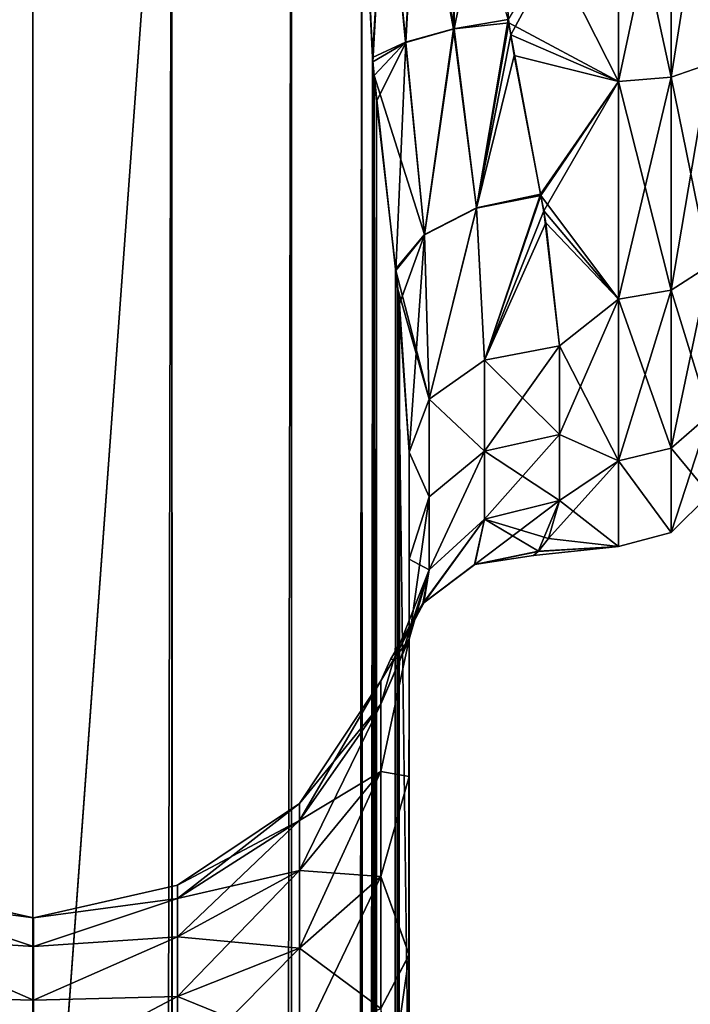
# Model space of a CAD drawing. Extents: x -23 to 470, y -2000 to 0.
# Tile 126 of 172: x 161 to 183, y -67 to -34. Entities that reach past the tile are written whole.
import ezdxf

# ---------------------------------------------------------------- set-up
doc = ezdxf.new("R2010")
doc.units = 0
doc.header["$LTSCALE"] = 64.024212
for name, color, linetype in [('153', 7, 'CONTINUOUS'), ('157', 7, 'CONTINUOUS'), ('159', 7, 'CONTINUOUS'), ('160', 7, 'CONTINUOUS'), ('164', 7, 'CONTINUOUS'), ('165', 7, 'CONTINUOUS'), ('200', 7, 'CONTINUOUS'), ('201', 7, 'CONTINUOUS'), ('202', 7, 'CONTINUOUS'), ('203', 7, 'CONTINUOUS'), ('204', 7, 'CONTINUOUS')]:
    doc.layers.add(name, color=color, linetype=linetype)

msp = doc.modelspace()

# ---------------------------------------------------------------- linework, layer by layer
at = {"layer": '153', "linetype": 'CONTINUOUS'}
for points in [[(173.55, -71.85, 12.5), (173.55, -48.512, 12.5), (173.55, -65.207, 13.607), (173.55, -71.85, 12.5)], [(173.55, -65.207, 13.607), (173.55, -48.512, 12.5), (173.55, -52.064, 16.816), (173.55, -65.207, 13.607)], [(173.55, -48.512, 53.5), (173.55, -71.85, 53.5), (173.55, -65.197, 52.389), (173.55, -48.512, 53.5)], [(173.55, -52.064, 49.183), (173.55, -48.512, 53.5), (173.55, -59.278, 49.19), (173.55, -52.064, 49.183)], [(173.55, -59.278, 49.19), (173.55, -48.512, 53.5), (173.55, -65.197, 52.389), (173.55, -59.278, 49.19)], [(173.55, -59.284, 16.805), (173.55, -65.207, 13.607), (173.55, -52.064, 16.816), (173.55, -59.284, 16.805)], [(173.55, -54.723, 21.735), (173.55, -59.284, 16.805), (173.55, -52.064, 16.816), (173.55, -54.723, 21.735)], [(173.55, -54.723, 44.265), (173.55, -52.064, 49.183), (173.55, -59.278, 49.19), (173.55, -54.723, 44.265)]]:
    msp.add_3dface(points, dxfattribs=at)
at = {"layer": '157', "linetype": 'CONTINUOUS'}
for points in [[(176.347, -28, 9), (180.5, -28, 9), (180.5, -36.199, 10.444), (176.347, -28, 9)], [(176.862, -34.243, 9.826), (176.347, -28, 9), (180.5, -36.199, 10.444), (176.862, -34.243, 9.826)], [(176.923, -34.65, 56.06), (180.5, -28, 57), (176.84, -34.136, 56.202), (176.923, -34.65, 56.06)], [(180.5, -28, 57), (176.923, -34.65, 56.06), (180.5, -36.198, 55.556), (180.5, -28, 57)], [(177.04, -35.335, 10.148), (176.862, -34.243, 9.826), (180.5, -36.199, 10.444), (177.04, -35.335, 10.148)], [(176.923, -34.65, 56.06), (177.916, -39.94, 53.819), (180.5, -36.198, 55.556), (176.923, -34.65, 56.06)], [(177.927, -39.98, 12.204), (177.04, -35.335, 10.148), (180.5, -36.199, 10.444), (177.927, -39.98, 12.204)], [(177.916, -39.94, 53.819), (178.025, -40.491, 53.493), (180.5, -36.198, 55.556), (177.916, -39.94, 53.819)], [(180.5, -43.427, 14.615), (177.927, -39.98, 12.204), (180.5, -36.199, 10.444), (180.5, -43.427, 14.615)], [(180.5, -36.198, 55.556), (178.025, -40.491, 53.493), (180.5, -43.423, 51.388), (180.5, -36.198, 55.556)], [(178.096, -40.891, 12.756), (177.927, -39.98, 12.204), (180.5, -43.427, 14.615), (178.096, -40.891, 12.756)], [(178.025, -40.491, 53.493), (178.55, -44.976, 49.966), (180.5, -43.423, 51.388), (178.025, -40.491, 53.493)], [(178.55, -44.976, 16.034), (178.096, -40.891, 12.756), (180.5, -43.427, 14.615), (178.55, -44.976, 16.034)], [(178.55, -44.976, 49.966), (178.55, -47.915, 46.393), (180.5, -43.423, 51.388), (178.55, -44.976, 49.966)], [(180.5, -43.423, 51.388), (178.55, -47.915, 46.393), (180.5, -48.79, 44.991), (180.5, -43.423, 51.388)], [(180.5, -48.791, 21.011), (178.55, -44.976, 16.034), (180.5, -43.427, 14.615), (180.5, -48.791, 21.011)], [(178.55, -47.915, 19.607), (178.55, -44.976, 16.034), (180.5, -48.791, 21.011), (178.55, -47.915, 19.607)], [(178.55, -50.115, 23.677), (178.55, -47.915, 19.607), (180.5, -48.791, 21.011), (178.55, -50.115, 23.677)], [(178.55, -47.915, 46.393), (178.55, -50.115, 42.323), (180.5, -48.79, 44.991), (178.55, -47.915, 46.393)], [(178.55, -50.115, 42.323), (178.184, -51.374, 38.446), (180.5, -48.79, 44.991), (178.55, -50.115, 42.323)], [(180.5, -48.79, 44.991), (178.184, -51.374, 38.446), (180.5, -51.636, 37.161), (180.5, -48.79, 44.991)], [(180.5, -51.637, 28.839), (178.55, -50.115, 23.677), (180.5, -48.791, 21.011), (180.5, -51.637, 28.839)], [(177.833, -51.805, 29.945), (178.55, -50.115, 23.677), (180.5, -51.637, 28.839), (177.833, -51.805, 29.945)], [(177.682, -51.942, 34.673), (177.833, -51.805, 29.945), (180.5, -51.636, 37.161), (177.682, -51.942, 34.673)], [(177.842, -51.793, 36.147), (177.682, -51.942, 34.673), (180.5, -51.636, 37.161), (177.842, -51.793, 36.147)], [(180.5, -51.636, 37.161), (177.833, -51.805, 29.945), (180.5, -51.637, 28.839), (180.5, -51.636, 37.161)], [(178.184, -51.374, 38.446), (177.842, -51.793, 36.147), (180.5, -51.636, 37.161), (178.184, -51.374, 38.446)]]:
    msp.add_3dface(points, dxfattribs=at)
at = {"layer": '159', "linetype": 'CONTINUOUS'}
for points in [[(180.5, -36.199, 10.444), (180.5, -28, 9), (182.25, -36.048, 10.888), (180.5, -36.199, 10.444)], [(180.5, -28, 9), (182.25, -28, 9.469), (182.25, -36.048, 10.888), (180.5, -28, 9)], [(180.5, -28, 57), (180.5, -36.198, 55.556), (182.25, -28, 56.531), (180.5, -28, 57)], [(180.5, -36.198, 55.556), (182.25, -36.048, 55.112), (182.25, -28, 56.531), (180.5, -36.198, 55.556)], [(183.532, -28, 10.752), (183.532, -35.609, 12.093), (182.25, -28, 9.469), (183.532, -28, 10.752)], [(182.25, -28, 9.469), (183.532, -35.609, 12.093), (182.25, -36.048, 10.888), (182.25, -28, 9.469)], [(183.532, -35.609, 53.907), (183.532, -28, 55.248), (182.25, -36.048, 55.112), (183.532, -35.609, 53.907)], [(182.25, -36.048, 55.112), (183.532, -28, 55.248), (182.25, -28, 56.531), (182.25, -36.048, 55.112)], [(183.532, -35.609, 12.093), (183.532, -42.301, 15.957), (182.25, -36.048, 10.888), (183.532, -35.609, 12.093)], [(183.532, -42.301, 50.043), (183.532, -35.609, 53.907), (182.25, -43.125, 51.026), (183.532, -42.301, 50.043)], [(182.25, -43.125, 51.026), (183.532, -35.609, 53.907), (182.25, -36.048, 55.112), (182.25, -43.125, 51.026)], [(180.5, -36.198, 55.556), (180.5, -43.423, 51.388), (182.25, -36.048, 55.112), (180.5, -36.198, 55.556)], [(180.5, -43.423, 51.388), (182.25, -43.125, 51.026), (182.25, -36.048, 55.112), (180.5, -43.423, 51.388)], [(180.5, -36.199, 10.444), (182.25, -36.048, 10.888), (182.25, -43.125, 14.974), (180.5, -36.199, 10.444)], [(180.5, -43.427, 14.615), (180.5, -36.199, 10.444), (182.25, -43.125, 14.974), (180.5, -43.427, 14.615)], [(182.25, -36.048, 10.888), (183.532, -42.301, 15.957), (182.25, -43.125, 14.974), (182.25, -36.048, 10.888)], [(183.532, -42.301, 15.957), (183.532, -47.268, 21.876), (182.25, -43.125, 14.974), (183.532, -42.301, 15.957)], [(183.532, -47.268, 44.124), (183.532, -42.301, 50.043), (182.25, -48.378, 44.766), (183.532, -47.268, 44.124)], [(182.25, -48.378, 44.766), (183.532, -42.301, 50.043), (182.25, -43.125, 51.026), (182.25, -48.378, 44.766)], [(180.5, -43.423, 51.388), (180.5, -48.79, 44.991), (182.25, -43.125, 51.026), (180.5, -43.423, 51.388)], [(180.5, -48.79, 44.991), (182.25, -48.378, 44.766), (182.25, -43.125, 51.026), (180.5, -48.79, 44.991)], [(180.5, -43.427, 14.615), (182.25, -43.125, 14.974), (182.25, -48.378, 21.234), (180.5, -43.427, 14.615)], [(182.25, -43.125, 14.974), (183.532, -47.268, 21.876), (182.25, -48.378, 21.234), (182.25, -43.125, 14.974)], [(180.5, -48.791, 21.011), (180.5, -43.427, 14.615), (182.25, -48.378, 21.234), (180.5, -48.791, 21.011)], [(183.532, -47.268, 21.876), (183.532, -49.91, 29.137), (182.25, -48.378, 21.234), (183.532, -47.268, 21.876)], [(183.532, -49.91, 36.863), (183.532, -47.268, 44.124), (182.25, -51.174, 37.086), (183.532, -49.91, 36.863)], [(182.25, -51.174, 37.086), (183.532, -47.268, 44.124), (182.25, -48.378, 44.766), (182.25, -51.174, 37.086)], [(180.5, -48.79, 44.991), (182.25, -51.174, 37.086), (182.25, -48.378, 44.766), (180.5, -48.79, 44.991)], [(180.5, -48.791, 21.011), (182.25, -48.378, 21.234), (182.25, -51.174, 28.914), (180.5, -48.791, 21.011)], [(182.25, -48.378, 21.234), (183.532, -49.91, 29.137), (182.25, -51.174, 28.914), (182.25, -48.378, 21.234)], [(180.5, -48.79, 44.991), (180.5, -51.636, 37.161), (182.25, -51.174, 37.086), (180.5, -48.79, 44.991)], [(180.5, -51.637, 28.839), (180.5, -48.791, 21.011), (182.25, -51.174, 28.914), (180.5, -51.637, 28.839)], [(183.532, -49.91, 29.137), (183.532, -49.91, 36.863), (182.25, -51.174, 28.914), (183.532, -49.91, 29.137)], [(182.25, -51.174, 28.914), (183.532, -49.91, 36.863), (182.25, -51.174, 37.086), (182.25, -51.174, 28.914)], [(180.5, -51.636, 37.161), (180.5, -51.637, 28.839), (182.25, -51.174, 37.086), (180.5, -51.636, 37.161)], [(180.5, -51.637, 28.839), (182.25, -51.174, 28.914), (182.25, -51.174, 37.086), (180.5, -51.637, 28.839)]]:
    msp.add_3dface(points, dxfattribs=at)
at = {"layer": '160', "linetype": 'CONTINUOUS'}
for points in [[(161.05, -83.45), (156.176, -83.45, 0.989), (161.05, -20), (161.05, -83.45)], [(161.05, -20), (156.176, -83.45, 0.989), (156.43, -20, 0.885), (161.05, -20)], [(165.742, -1916.55, 0.955), (161.05, -1916.55), (165.67, -20, 0.885), (165.742, -1916.55, 0.955)], [(161.05, -1916.55), (161.05, -83.45), (165.67, -20, 0.885), (161.05, -1916.55)], [(165.67, -20, 0.885), (161.05, -83.45), (161.05, -20), (165.67, -20, 0.885)], [(169.636, -20, 3.415), (165.742, -1916.55, 0.955), (165.67, -20, 0.885), (169.636, -20, 3.415)], [(169.795, -1916.55, 3.667), (165.742, -1916.55, 0.955), (169.636, -20, 3.415), (169.795, -1916.55, 3.667)], [(171.976, -28, 6.429), (169.795, -1916.55, 3.667), (169.636, -20, 3.415), (171.976, -28, 6.429)], [(172.344, -35.541, 7.142), (169.795, -1916.55, 3.667), (171.976, -28, 6.429), (172.344, -35.541, 7.142)], [(172.47, -36.857, 7.418), (169.795, -1916.55, 3.667), (172.344, -35.541, 7.142), (172.47, -36.857, 7.418)], [(172.5, -1916.55, 7.721), (169.795, -1916.55, 3.667), (172.47, -36.857, 7.418), (172.5, -1916.55, 7.721)], [(173.105, -42.476, 9.194), (172.5, -1916.55, 7.721), (172.47, -36.857, 7.418), (173.105, -42.476, 9.194)], [(173.225, -43.575, 9.669), (172.5, -1916.55, 7.721), (173.105, -42.476, 9.194), (173.225, -43.575, 9.669)], [(173.55, -48.512, 12.5), (172.5, -1916.55, 7.721), (173.225, -43.575, 9.669), (173.55, -48.512, 12.5)], [(173.55, -48.512, 12.5), (173.55, -71.85, 12.5), (172.5, -1916.55, 7.721), (173.55, -48.512, 12.5)]]:
    msp.add_3dface(points, dxfattribs=at)
at = {"layer": '164', "linetype": 'CONTINUOUS'}
for points in [[(156.175, -83.45, 65.01), (161.05, -83.45, 66), (156.429, -20, 65.115), (156.175, -83.45, 65.01)], [(156.429, -20, 65.115), (161.05, -83.45, 66), (161.049, -20, 66), (156.429, -20, 65.115)], [(161.049, -20, 66), (161.05, -83.45, 66), (165.669, -20, 65.115), (161.049, -20, 66)], [(161.05, -83.45, 66), (165.742, -1916.55, 65.045), (165.669, -20, 65.115), (161.05, -83.45, 66)], [(165.669, -20, 65.115), (165.742, -1916.55, 65.045), (169.635, -20, 62.586), (165.669, -20, 65.115)], [(165.742, -1916.55, 65.045), (169.795, -1916.55, 62.333), (169.635, -20, 62.586), (165.742, -1916.55, 65.045)], [(169.635, -20, 62.586), (169.795, -1916.55, 62.333), (171.976, -28, 59.571), (169.635, -20, 62.586)], [(169.795, -1916.55, 62.333), (172.5, -1916.55, 58.279), (171.976, -28, 59.571), (169.795, -1916.55, 62.333)], [(171.976, -28, 59.571), (172.5, -1916.55, 58.279), (172.331, -35.403, 58.884), (171.976, -28, 59.571)], [(172.331, -35.403, 58.884), (172.5, -1916.55, 58.279), (172.387, -35.997, 58.765), (172.331, -35.403, 58.884)], [(172.387, -35.997, 58.765), (172.5, -1916.55, 58.279), (173.098, -42.428, 56.829), (172.387, -35.997, 58.765)], [(172.5, -1916.55, 58.279), (173.55, -1916.55, 53.5), (173.098, -42.428, 56.829), (172.5, -1916.55, 58.279)], [(173.098, -42.428, 56.829), (173.55, -1916.55, 53.5), (173.173, -43.088, 56.548), (173.098, -42.428, 56.829)], [(173.55, -71.85, 53.5), (173.55, -48.512, 53.5), (173.173, -43.088, 56.548), (173.55, -71.85, 53.5)], [(173.55, -1916.55, 53.5), (173.55, -71.85, 53.5), (173.173, -43.088, 56.548), (173.55, -1916.55, 53.5)]]:
    msp.add_3dface(points, dxfattribs=at)
at = {"layer": '165', "linetype": 'CONTINUOUS'}
for points in [[(173.55, -59.284, 16.805), (173.55, -54.723, 21.735), (172.61, -59.113, 23.746), (173.55, -59.284, 16.805)], [(173.55, -54.723, 21.735), (173.036, -55.385, 28.968), (172.61, -56.877, 28.135), (173.55, -54.723, 21.735)], [(172.61, -59.113, 23.746), (173.55, -54.723, 21.735), (172.61, -56.877, 28.135), (172.61, -59.113, 23.746)], [(173.55, -54.723, 44.265), (173.55, -59.278, 49.19), (172.61, -59.113, 42.254), (173.55, -54.723, 44.265)], [(173.288, -55.306, 39.975), (173.55, -54.723, 44.265), (172.61, -56.877, 37.865), (173.288, -55.306, 39.975)], [(172.61, -56.877, 37.865), (173.55, -54.723, 44.265), (172.61, -59.113, 42.254), (172.61, -56.877, 37.865)], [(173.044, -55.383, 37.148), (173.288, -55.306, 39.975), (172.61, -56.877, 37.865), (173.044, -55.383, 37.148)], [(172.93, -55.388, 35.225), (173.044, -55.383, 37.148), (172.61, -56.106, 33), (172.93, -55.388, 35.225)], [(172.61, -56.106, 33), (173.044, -55.383, 37.148), (172.61, -56.877, 37.865), (172.61, -56.106, 33)], [(173.036, -55.385, 28.968), (172.93, -55.388, 35.225), (172.61, -56.106, 33), (173.036, -55.385, 28.968)], [(172.61, -56.877, 28.135), (173.036, -55.385, 28.968), (172.61, -56.106, 33), (172.61, -56.877, 28.135)], [(172.61, -56.877, 28.135), (172.61, -56.106, 33), (169.906, -60.743, 29.391), (172.61, -56.877, 28.135)], [(172.61, -56.106, 33), (172.61, -56.877, 37.865), (169.906, -60.171, 33), (172.61, -56.106, 33)], [(169.906, -60.743, 29.391), (172.61, -56.106, 33), (169.906, -60.171, 33), (169.906, -60.743, 29.391)], [(172.61, -59.113, 23.746), (172.61, -56.877, 28.135), (169.906, -62.402, 26.136), (172.61, -59.113, 23.746)], [(169.906, -62.402, 26.136), (172.61, -56.877, 28.135), (169.906, -60.743, 29.391), (169.906, -62.402, 26.136)], [(172.61, -56.877, 37.865), (172.61, -59.113, 42.254), (169.906, -60.743, 36.609), (172.61, -56.877, 37.865)], [(169.906, -60.171, 33), (172.61, -56.877, 37.865), (169.906, -60.743, 36.609), (169.906, -60.171, 33)], [(172.61, -62.596, 20.263), (172.61, -59.113, 23.746), (169.906, -64.986, 23.552), (172.61, -62.596, 20.263)], [(169.906, -64.986, 23.552), (172.61, -59.113, 23.746), (169.906, -62.402, 26.136), (169.906, -64.986, 23.552)], [(172.61, -59.113, 42.254), (172.61, -62.596, 45.737), (169.906, -62.402, 39.864), (172.61, -59.113, 42.254)], [(169.906, -60.743, 36.609), (172.61, -59.113, 42.254), (169.906, -62.402, 39.864), (169.906, -60.743, 36.609)], [(172.61, -62.596, 20.263), (173.55, -59.284, 16.805), (172.61, -59.113, 23.746), (172.61, -62.596, 20.263)], [(172.61, -59.113, 42.254), (173.55, -59.278, 49.19), (172.61, -62.596, 45.737), (172.61, -59.113, 42.254)], [(173.55, -59.278, 49.19), (173.55, -65.197, 52.389), (172.61, -62.596, 45.737), (173.55, -59.278, 49.19)], [(173.55, -65.207, 13.607), (173.55, -59.284, 16.805), (172.61, -62.596, 20.263), (173.55, -65.207, 13.607)], [(169.906, -60.743, 29.391), (169.906, -60.171, 33), (165.852, -63.329, 30.232), (169.906, -60.743, 29.391)], [(169.906, -60.171, 33), (169.906, -60.743, 36.609), (165.852, -62.891, 33), (169.906, -60.171, 33)], [(165.852, -63.329, 30.232), (169.906, -60.171, 33), (165.852, -62.891, 33), (165.852, -63.329, 30.232)], [(169.906, -62.402, 26.136), (169.906, -60.743, 29.391), (165.852, -64.602, 27.734), (169.906, -62.402, 26.136)], [(165.852, -64.602, 27.734), (169.906, -60.743, 29.391), (165.852, -63.329, 30.232), (165.852, -64.602, 27.734)], [(169.906, -60.743, 36.609), (169.906, -62.402, 39.864), (165.852, -63.329, 35.768), (169.906, -60.743, 36.609)], [(165.852, -62.891, 33), (169.906, -60.743, 36.609), (165.852, -63.329, 35.768), (165.852, -62.891, 33)], [(169.906, -64.986, 23.552), (169.906, -62.402, 26.136), (165.852, -66.584, 25.752), (169.906, -64.986, 23.552)], [(165.852, -66.584, 25.752), (169.906, -62.402, 26.136), (165.852, -64.602, 27.734), (165.852, -66.584, 25.752)], [(169.906, -62.402, 39.864), (169.906, -64.986, 42.448), (165.852, -64.602, 38.266), (169.906, -62.402, 39.864)], [(165.852, -63.329, 35.768), (169.906, -62.402, 39.864), (165.852, -64.602, 38.266), (165.852, -63.329, 35.768)], [(169.906, -62.402, 39.864), (172.61, -62.596, 45.737), (169.906, -64.986, 42.448), (169.906, -62.402, 39.864)], [(172.61, -66.985, 18.027), (172.61, -62.596, 20.263), (169.906, -68.241, 21.893), (172.61, -66.985, 18.027)], [(169.906, -68.241, 21.893), (172.61, -62.596, 20.263), (169.906, -64.986, 23.552), (169.906, -68.241, 21.893)], [(172.61, -62.596, 45.737), (172.61, -66.985, 47.973), (169.906, -64.986, 42.448), (172.61, -62.596, 45.737)], [(172.61, -66.985, 18.027), (173.55, -65.207, 13.607), (172.61, -62.596, 20.263), (172.61, -66.985, 18.027)], [(172.61, -62.596, 45.737), (173.55, -65.197, 52.389), (172.61, -66.985, 47.973), (172.61, -62.596, 45.737)], [(161.065, -63.972, 31.611), (161.065, -63.972, 34.389), (156.276, -62.902, 33), (161.065, -63.972, 31.611)], [(156.276, -63.34, 30.235), (161.065, -63.972, 31.611), (156.276, -62.902, 33), (156.276, -63.34, 30.235)], [(156.276, -62.902, 33), (161.065, -63.972, 34.389), (156.276, -63.34, 35.765), (156.276, -62.902, 33)], [(165.852, -63.329, 30.232), (165.852, -62.891, 33), (161.065, -63.972, 31.611), (165.852, -63.329, 30.232)], [(165.852, -62.891, 33), (165.852, -63.329, 35.768), (161.065, -63.972, 34.389), (165.852, -62.891, 33)], [(161.065, -63.972, 31.611), (165.852, -62.891, 33), (161.065, -63.972, 34.389), (161.065, -63.972, 31.611)], [(161.065, -64.922, 29), (161.065, -63.972, 31.611), (156.276, -63.34, 30.235), (161.065, -64.922, 29)], [(156.276, -64.611, 27.741), (161.065, -64.922, 29), (156.276, -63.34, 30.235), (156.276, -64.611, 27.741)], [(161.065, -63.972, 34.389), (161.065, -64.922, 37), (156.276, -63.34, 35.765), (161.065, -63.972, 34.389)], [(156.276, -63.34, 35.765), (161.065, -64.922, 37), (156.276, -64.611, 38.259), (156.276, -63.34, 35.765)], [(165.852, -64.602, 27.734), (165.852, -63.329, 30.232), (161.065, -64.922, 29), (165.852, -64.602, 27.734)], [(161.065, -64.922, 29), (165.852, -63.329, 30.232), (161.065, -63.972, 31.611), (161.065, -64.922, 29)], [(165.852, -63.329, 35.768), (165.852, -64.602, 38.266), (161.065, -64.922, 37), (165.852, -63.329, 35.768)], [(161.065, -63.972, 34.389), (165.852, -63.329, 35.768), (161.065, -64.922, 37), (161.065, -63.972, 34.389)], [(161.065, -66.708, 26.872), (161.065, -64.922, 29), (156.276, -64.611, 27.741), (161.065, -66.708, 26.872)], [(156.276, -66.591, 25.761), (161.065, -66.708, 26.872), (156.276, -64.611, 27.741), (156.276, -66.591, 25.761)], [(161.065, -64.922, 37), (161.065, -66.708, 39.128), (156.276, -64.611, 38.259), (161.065, -64.922, 37)], [(156.276, -64.611, 38.259), (161.065, -66.708, 39.128), (156.276, -66.591, 40.239), (156.276, -64.611, 38.259)], [(165.852, -66.584, 25.752), (165.852, -64.602, 27.734), (161.065, -66.708, 26.872), (165.852, -66.584, 25.752)], [(161.065, -66.708, 26.872), (165.852, -64.602, 27.734), (161.065, -64.922, 29), (161.065, -66.708, 26.872)], [(165.852, -64.602, 38.266), (165.852, -66.584, 40.248), (161.065, -66.708, 39.128), (165.852, -64.602, 38.266)], [(161.065, -64.922, 37), (165.852, -64.602, 38.266), (161.065, -66.708, 39.128), (161.065, -64.922, 37)], [(165.852, -64.602, 38.266), (169.906, -64.986, 42.448), (165.852, -66.584, 40.248), (165.852, -64.602, 38.266)], [(169.906, -68.241, 21.893), (169.906, -64.986, 23.552), (165.852, -69.082, 24.479), (169.906, -68.241, 21.893)], [(165.852, -69.082, 24.479), (169.906, -64.986, 23.552), (165.852, -66.584, 25.752), (165.852, -69.082, 24.479)], [(169.906, -64.986, 42.448), (169.906, -68.241, 44.107), (165.852, -66.584, 40.248), (169.906, -64.986, 42.448)], [(169.906, -64.986, 42.448), (172.61, -66.985, 47.973), (169.906, -68.241, 44.107), (169.906, -64.986, 42.448)], [(173.55, -65.197, 52.389), (173.55, -71.85, 53.5), (172.61, -66.985, 47.973), (173.55, -65.197, 52.389)], [(173.55, -71.85, 12.5), (173.55, -65.207, 13.607), (172.61, -71.85, 17.256), (173.55, -71.85, 12.5)], [(172.61, -71.85, 17.256), (173.55, -65.207, 13.607), (172.61, -66.985, 18.027), (172.61, -71.85, 17.256)], [(161.065, -69.114, 25.482), (161.065, -66.708, 26.872), (156.276, -66.591, 25.761), (161.065, -69.114, 25.482)], [(156.276, -69.085, 24.49), (161.065, -69.114, 25.482), (156.276, -66.591, 25.761), (156.276, -69.085, 24.49)], [(161.065, -66.708, 39.128), (161.065, -69.114, 40.518), (156.276, -66.591, 40.239), (161.065, -66.708, 39.128)], [(156.276, -66.591, 40.239), (161.065, -69.114, 40.518), (156.276, -69.085, 41.51), (156.276, -66.591, 40.239)], [(165.852, -69.082, 24.479), (165.852, -66.584, 25.752), (161.065, -69.114, 25.482), (165.852, -69.082, 24.479)], [(161.065, -69.114, 25.482), (165.852, -66.584, 25.752), (161.065, -66.708, 26.872), (161.065, -69.114, 25.482)], [(165.852, -66.584, 40.248), (165.852, -69.082, 41.521), (161.065, -69.114, 40.518), (165.852, -66.584, 40.248)], [(161.065, -66.708, 39.128), (165.852, -66.584, 40.248), (161.065, -69.114, 40.518), (161.065, -66.708, 39.128)], [(165.852, -66.584, 40.248), (169.906, -68.241, 44.107), (165.852, -69.082, 41.521), (165.852, -66.584, 40.248)]]:
    msp.add_3dface(points, dxfattribs=at)
at = {"layer": '200', "linetype": 'CONTINUOUS'}
for points in [[(171.976, -28, 59.571), (172.331, -35.403, 58.884), (172.772, -28, 58.51), (171.976, -28, 59.571)], [(172.331, -35.403, 58.884), (173.43, -34.892, 57.422), (172.772, -28, 58.51), (172.331, -35.403, 58.884)], [(172.772, -28, 58.51), (173.43, -34.892, 57.422), (173.814, -28, 57.692), (172.772, -28, 58.51)], [(173.43, -34.892, 57.422), (175.02, -34.444, 56.483), (173.814, -28, 57.692), (173.43, -34.892, 57.422)], [(173.814, -28, 57.692), (175.02, -34.444, 56.483), (175.034, -28, 57.176), (173.814, -28, 57.692)], [(175.02, -34.444, 56.483), (176.84, -34.136, 56.202), (175.034, -28, 57.176), (175.02, -34.444, 56.483)], [(175.788, -40.392, 54.117), (176.84, -34.136, 56.202), (175.02, -34.444, 56.483), (175.788, -40.392, 54.117)], [(176.923, -34.65, 56.06), (176.84, -34.136, 56.202), (175.788, -40.392, 54.117), (176.923, -34.65, 56.06)], [(173.43, -34.892, 57.422), (174.064, -41.278, 55.188), (175.02, -34.444, 56.483), (173.43, -34.892, 57.422)], [(174.064, -41.278, 55.188), (175.788, -40.392, 54.117), (175.02, -34.444, 56.483), (174.064, -41.278, 55.188)], [(177.916, -39.94, 53.819), (176.923, -34.65, 56.06), (175.788, -40.392, 54.117), (177.916, -39.94, 53.819)], [(172.331, -35.403, 58.884), (172.387, -35.997, 58.765), (173.43, -34.892, 57.422), (172.331, -35.403, 58.884)], [(172.387, -35.997, 58.765), (174.064, -41.278, 55.188), (173.43, -34.892, 57.422), (172.387, -35.997, 58.765)], [(172.387, -35.997, 58.765), (173.098, -42.428, 56.829), (174.064, -41.278, 55.188), (172.387, -35.997, 58.765)], [(176.05, -45.449, 50.439), (177.916, -39.94, 53.819), (175.788, -40.392, 54.117), (176.05, -45.449, 50.439)], [(178.025, -40.491, 53.493), (177.916, -39.94, 53.819), (176.05, -45.449, 50.439), (178.025, -40.491, 53.493)], [(174.064, -41.278, 55.188), (174.22, -46.743, 51.733), (175.788, -40.392, 54.117), (174.064, -41.278, 55.188)], [(174.22, -46.743, 51.733), (176.05, -45.449, 50.439), (175.788, -40.392, 54.117), (174.22, -46.743, 51.733)], [(178.55, -44.976, 49.966), (178.025, -40.491, 53.493), (176.05, -45.449, 50.439), (178.55, -44.976, 49.966)], [(173.098, -42.428, 56.829), (174.22, -46.743, 51.733), (174.064, -41.278, 55.188), (173.098, -42.428, 56.829)], [(173.098, -42.428, 56.829), (173.173, -43.088, 56.548), (174.22, -46.743, 51.733), (173.098, -42.428, 56.829)], [(173.173, -43.088, 56.548), (173.55, -48.512, 53.5), (174.22, -46.743, 51.733), (173.173, -43.088, 56.548)]]:
    msp.add_3dface(points, dxfattribs=at)
at = {"layer": '201', "linetype": 'CONTINUOUS'}
for points in [[(178.55, -47.915, 46.393), (178.55, -44.976, 49.966), (176.05, -45.449, 50.439), (178.55, -47.915, 46.393)], [(174.22, -46.743, 51.733), (176.05, -48.471, 46.767), (176.05, -45.449, 50.439), (174.22, -46.743, 51.733)], [(176.05, -48.471, 46.767), (178.55, -47.915, 46.393), (176.05, -45.449, 50.439), (176.05, -48.471, 46.767)], [(173.55, -48.512, 53.5), (174.22, -49.99, 47.788), (174.22, -46.743, 51.733), (173.55, -48.512, 53.5)], [(174.22, -49.99, 47.788), (176.05, -48.471, 46.767), (174.22, -46.743, 51.733), (174.22, -49.99, 47.788)], [(178.55, -50.115, 42.323), (178.55, -47.915, 46.393), (176.05, -48.471, 46.767), (178.55, -50.115, 42.323)], [(173.55, -48.512, 53.5), (173.55, -52.064, 49.183), (174.22, -49.99, 47.788), (173.55, -48.512, 53.5)], [(174.22, -52.419, 43.294), (176.05, -50.732, 42.583), (176.05, -48.471, 46.767), (174.22, -52.419, 43.294)], [(174.22, -49.99, 47.788), (174.22, -52.419, 43.294), (176.05, -48.471, 46.767), (174.22, -49.99, 47.788)], [(176.05, -50.732, 42.583), (178.55, -50.115, 42.323), (176.05, -48.471, 46.767), (176.05, -50.732, 42.583)], [(173.55, -52.064, 49.183), (174.22, -52.419, 43.294), (174.22, -49.99, 47.788), (173.55, -52.064, 49.183)], [(173.55, -52.064, 49.183), (173.55, -54.723, 44.265), (174.22, -52.419, 43.294), (173.55, -52.064, 49.183)]]:
    msp.add_3dface(points, dxfattribs=at)
at = {"layer": '202', "linetype": 'CONTINUOUS'}
for points in [[(178.55, -50.115, 23.677), (177.833, -51.805, 29.945), (175.737, -52.236, 29.659), (178.55, -50.115, 23.677)], [(176.05, -50.733, 23.417), (178.55, -50.115, 23.677), (175.737, -52.236, 29.659), (176.05, -50.733, 23.417)], [(178.184, -51.374, 38.446), (178.55, -50.115, 42.323), (176.05, -50.732, 42.583), (178.184, -51.374, 38.446)], [(174.01, -53.537, 36.705), (175.721, -52.243, 36.354), (176.05, -50.732, 42.583), (174.01, -53.537, 36.705)], [(174.22, -52.419, 43.294), (174.01, -53.537, 36.705), (176.05, -50.732, 42.583), (174.22, -52.419, 43.294)], [(174.22, -52.419, 22.706), (176.05, -50.733, 23.417), (174.033, -53.51, 29.313), (174.22, -52.419, 22.706)], [(174.033, -53.51, 29.313), (176.05, -50.733, 23.417), (175.737, -52.236, 29.659), (174.033, -53.51, 29.313)], [(175.721, -52.243, 36.354), (177.842, -51.793, 36.147), (176.05, -50.732, 42.583), (175.721, -52.243, 36.354)], [(177.842, -51.793, 36.147), (178.184, -51.374, 38.446), (176.05, -50.732, 42.583), (177.842, -51.793, 36.147)], [(177.682, -51.942, 34.673), (177.842, -51.793, 36.147), (175.721, -52.243, 36.354), (177.682, -51.942, 34.673)], [(177.833, -51.805, 29.945), (177.682, -51.942, 34.673), (175.721, -52.243, 36.354), (177.833, -51.805, 29.945)], [(175.737, -52.236, 29.659), (177.833, -51.805, 29.945), (175.721, -52.243, 36.354), (175.737, -52.236, 29.659)], [(174.01, -53.537, 36.705), (174.033, -53.51, 29.313), (175.721, -52.243, 36.354), (174.01, -53.537, 36.705)], [(174.033, -53.51, 29.313), (175.737, -52.236, 29.659), (175.721, -52.243, 36.354), (174.033, -53.51, 29.313)], [(173.036, -55.385, 28.968), (173.55, -54.723, 21.735), (174.22, -52.419, 22.706), (173.036, -55.385, 28.968)], [(173.036, -55.385, 28.968), (174.22, -52.419, 22.706), (174.033, -53.51, 29.313), (173.036, -55.385, 28.968)], [(173.288, -55.306, 39.975), (173.044, -55.383, 37.148), (174.22, -52.419, 43.294), (173.288, -55.306, 39.975)], [(173.044, -55.383, 37.148), (174.01, -53.537, 36.705), (174.22, -52.419, 43.294), (173.044, -55.383, 37.148)], [(173.55, -54.723, 44.265), (173.288, -55.306, 39.975), (174.22, -52.419, 43.294), (173.55, -54.723, 44.265)], [(172.93, -55.388, 35.225), (173.036, -55.385, 28.968), (174.033, -53.51, 29.313), (172.93, -55.388, 35.225)], [(172.93, -55.388, 35.225), (174.033, -53.51, 29.313), (174.01, -53.537, 36.705), (172.93, -55.388, 35.225)], [(173.044, -55.383, 37.148), (172.93, -55.388, 35.225), (174.01, -53.537, 36.705), (173.044, -55.383, 37.148)]]:
    msp.add_3dface(points, dxfattribs=at)
at = {"layer": '203', "linetype": 'CONTINUOUS'}
for points in [[(178.55, -44.976, 16.034), (178.55, -47.915, 19.607), (176.05, -48.471, 19.233), (178.55, -44.976, 16.034)], [(176.05, -45.449, 15.561), (178.55, -44.976, 16.034), (176.05, -48.471, 19.233), (176.05, -45.449, 15.561)], [(174.22, -46.744, 14.267), (176.05, -45.449, 15.561), (176.05, -48.471, 19.233), (174.22, -46.744, 14.267)], [(173.55, -48.512, 12.5), (174.22, -46.744, 14.267), (174.22, -49.99, 18.212), (173.55, -48.512, 12.5)], [(174.22, -49.99, 18.212), (174.22, -46.744, 14.267), (176.05, -48.471, 19.233), (174.22, -49.99, 18.212)], [(178.55, -47.915, 19.607), (178.55, -50.115, 23.677), (176.05, -50.733, 23.417), (178.55, -47.915, 19.607)], [(176.05, -48.471, 19.233), (178.55, -47.915, 19.607), (176.05, -50.733, 23.417), (176.05, -48.471, 19.233)], [(173.55, -52.064, 16.816), (173.55, -48.512, 12.5), (174.22, -49.99, 18.212), (173.55, -52.064, 16.816)], [(174.22, -49.99, 18.212), (176.05, -48.471, 19.233), (174.22, -52.419, 22.706), (174.22, -49.99, 18.212)], [(174.22, -52.419, 22.706), (176.05, -48.471, 19.233), (176.05, -50.733, 23.417), (174.22, -52.419, 22.706)], [(173.55, -54.723, 21.735), (173.55, -52.064, 16.816), (174.22, -49.99, 18.212), (173.55, -54.723, 21.735)], [(173.55, -54.723, 21.735), (174.22, -49.99, 18.212), (174.22, -52.419, 22.706), (173.55, -54.723, 21.735)]]:
    msp.add_3dface(points, dxfattribs=at)
at = {"layer": '204', "linetype": 'CONTINUOUS'}
for points in [[(172.344, -35.541, 7.142), (171.976, -28, 6.429), (172.768, -28, 7.492), (172.344, -35.541, 7.142)], [(172.344, -35.541, 7.142), (172.768, -28, 7.492), (173.439, -34.894, 8.588), (172.344, -35.541, 7.142)], [(172.768, -28, 7.492), (173.812, -28, 8.309), (173.439, -34.894, 8.588), (172.768, -28, 7.492)], [(173.439, -34.894, 8.588), (173.812, -28, 8.309), (175.044, -34.443, 9.526), (173.439, -34.894, 8.588)], [(173.812, -28, 8.309), (175.033, -28, 8.824), (175.044, -34.443, 9.526), (173.812, -28, 8.309)], [(175.033, -28, 8.824), (176.347, -28, 9), (175.044, -34.443, 9.526), (175.033, -28, 8.824)], [(176.347, -28, 9), (176.862, -34.243, 9.826), (175.044, -34.443, 9.526), (176.347, -28, 9)], [(175.044, -34.443, 9.526), (176.862, -34.243, 9.826), (175.791, -40.398, 11.887), (175.044, -34.443, 9.526)], [(176.862, -34.243, 9.826), (177.04, -35.335, 10.148), (175.791, -40.398, 11.887), (176.862, -34.243, 9.826)], [(173.439, -34.894, 8.588), (175.044, -34.443, 9.526), (174.065, -41.283, 10.816), (173.439, -34.894, 8.588)], [(174.065, -41.283, 10.816), (175.044, -34.443, 9.526), (175.791, -40.398, 11.887), (174.065, -41.283, 10.816)], [(172.47, -36.857, 7.418), (172.344, -35.541, 7.142), (173.439, -34.894, 8.588), (172.47, -36.857, 7.418)], [(173.105, -42.476, 9.194), (172.47, -36.857, 7.418), (173.439, -34.894, 8.588), (173.105, -42.476, 9.194)], [(173.105, -42.476, 9.194), (173.439, -34.894, 8.588), (174.065, -41.283, 10.816), (173.105, -42.476, 9.194)], [(177.04, -35.335, 10.148), (177.927, -39.98, 12.204), (175.791, -40.398, 11.887), (177.04, -35.335, 10.148)], [(175.791, -40.398, 11.887), (177.927, -39.98, 12.204), (176.05, -45.449, 15.561), (175.791, -40.398, 11.887)], [(177.927, -39.98, 12.204), (178.096, -40.891, 12.756), (176.05, -45.449, 15.561), (177.927, -39.98, 12.204)], [(174.065, -41.283, 10.816), (175.791, -40.398, 11.887), (174.22, -46.744, 14.267), (174.065, -41.283, 10.816)], [(174.22, -46.744, 14.267), (175.791, -40.398, 11.887), (176.05, -45.449, 15.561), (174.22, -46.744, 14.267)], [(178.096, -40.891, 12.756), (178.55, -44.976, 16.034), (176.05, -45.449, 15.561), (178.096, -40.891, 12.756)], [(173.225, -43.575, 9.669), (173.105, -42.476, 9.194), (174.065, -41.283, 10.816), (173.225, -43.575, 9.669)], [(173.55, -48.512, 12.5), (173.225, -43.575, 9.669), (174.065, -41.283, 10.816), (173.55, -48.512, 12.5)], [(173.55, -48.512, 12.5), (174.065, -41.283, 10.816), (174.22, -46.744, 14.267), (173.55, -48.512, 12.5)]]:
    msp.add_3dface(points, dxfattribs=at)

doc.saveas('drawing.dxf')
